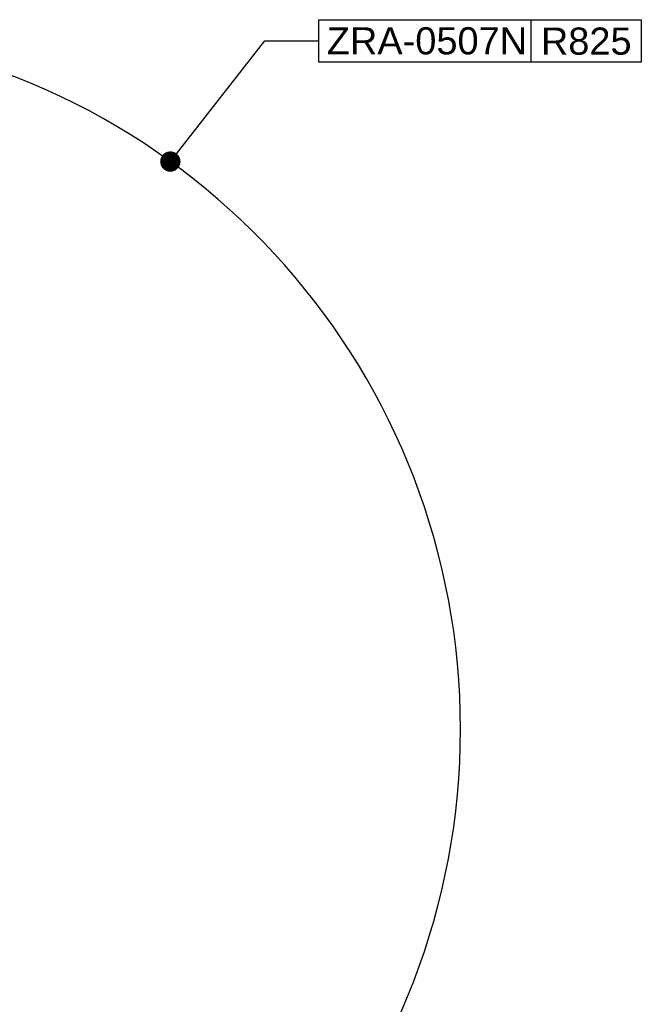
# Model space of a CAD drawing. Header units: millimetres. Extents: x 32 to 6688, y 67 to 4720.
# Tile 14 of 29: x 2246 to 2978, y 1268 to 2428. Entities that reach past the tile are written whole.
import ezdxf

# ---------------------------------------------------------------- set-up
doc = ezdxf.new("R2010")
doc.units = ezdxf.units.MM
doc.linetypes.add('ACAD_ISO02W100', pattern=[15, 12, -3])
doc.styles.get("Standard").update_dxf_attribs({"font": 'arial.ttf'})

msp = doc.modelspace()

# ---------------------------------------------------------------- linework, layer by layer
at = {"ltscale": 1000}
for p, q in [((2597.964, 2428.315), (2977.964, 2428.315)), ((2597.964, 2378.315), (2597.964, 2428.315)), ((2847.964, 2428.315), (2847.964, 2378.315)), ((2977.964, 2378.315), (2597.964, 2378.315))]:
    msp.add_line(p, q, dxfattribs=at)
msp.add_line((2977.964, 2428.315), (2977.964, 2378.315))
at = {"color": 0, "linetype": 'ACAD_ISO02W100', "ltscale": 1000}
for p, q in [((2423.239, 2261.163), (2534.391, 2403.315)), ((2534.391, 2403.315), (2597.964, 2403.315))]:
    msp.add_line(p, q, dxfattribs=at)
at = {"color": 0, "linetype": 'ACAD_ISO02W100', "ltscale": 1000, "const_width": 12}
msp.add_lwpolyline([(2417.239, 2261.163, 1), (2429.239, 2261.163, 1)], format="xyb", close=True, dxfattribs=at)
at = {"ltscale": 1000}
msp.add_arc((1940, 1592.504), 825, 276.962063, 83.037937, dxfattribs=at)

# ---------------------------------------------------------------- texts
at = {"color": 0}
for s, p in [('ZRA-0507N', (2607.47, 2387.453)), ('R825', (2859.661, 2387.083))]:
    msp.add_text(s, height=32, dxfattribs=at).set_placement(p)

doc.saveas('drawing.dxf')
